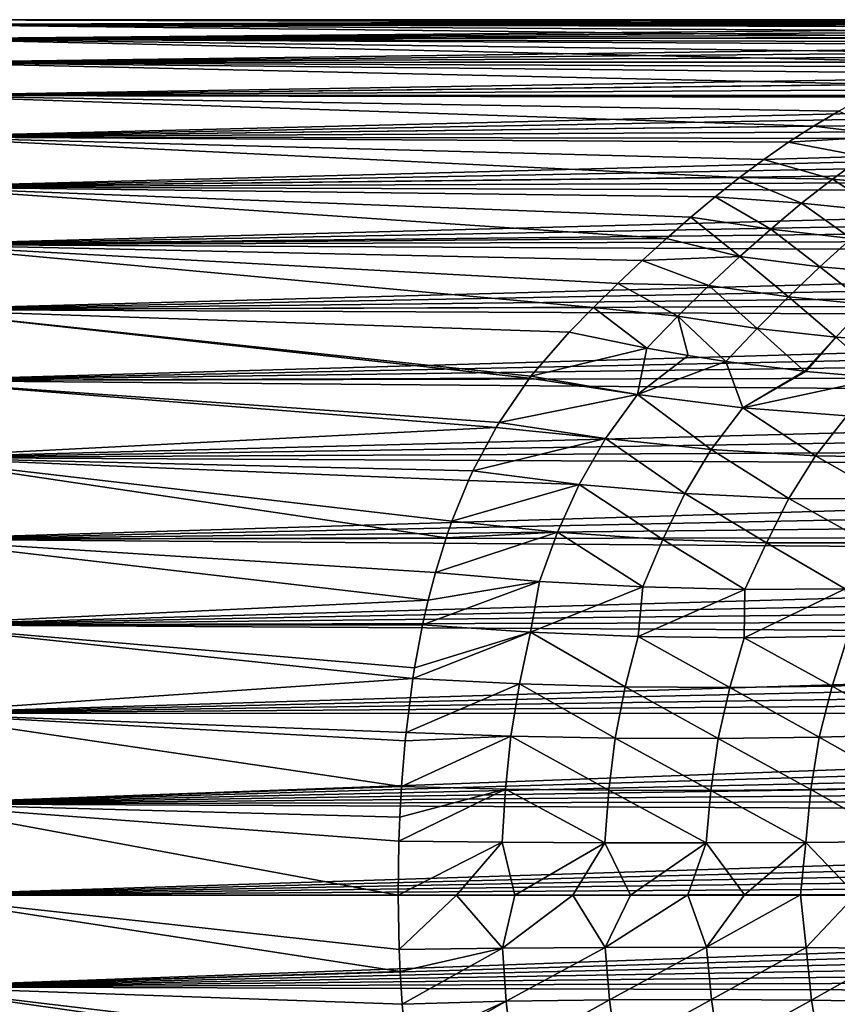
# Model space of a CAD drawing. Header units: metres. Extents: x -13 to 104, y -17 to 17.
# Tile 187 of 235: x 64.39 to 68.12, y -0.5 to 4. Entities that reach past the tile are written whole.
import ezdxf

# ---------------------------------------------------------------- set-up
doc = ezdxf.new("R2010")
doc.units = ezdxf.units.M
doc.layers.add('solid_508351', color=7, linetype='CONTINUOUS')

msp = doc.modelspace()

# ---------------------------------------------------------------- linework, layer by layer
at = {"layer": 'solid_508351'}
for points in [[(69.823242, 3.998902, 0.093709), (63.859383, 3.999982), (63.859383, 3.978091, 0.418099)], [(69.388077, 3.983923, -0.358274), (63.859383, 3.978091, -0.418099), (63.859383, 3.999982)], [(69.529419, 3.994557, -0.208596), (69.388077, 3.983923, -0.358274), (63.859383, 3.999982)], [(69.674522, 3.999582, -0.05782), (69.529419, 3.994557, -0.208596), (63.859383, 3.999982)], [(69.823242, 3.998902, 0.093709), (69.674522, 3.999582, -0.05782), (63.859383, 3.999982)], [(69.9758, 3.992429, 0.245994), (69.823242, 3.998902, 0.093709), (63.859383, 3.978091, 0.418099)], [(70.132698, 3.980029, 0.399207), (69.9758, 3.992429, 0.245994), (63.859383, 3.978091, 0.418099)], [(69.388077, 3.983923, -0.358274), (69.249969, 3.967745, -0.506949), (63.859383, 3.978091, -0.418099)], [(70.23967, 3.968413, 0.501694), (70.132698, 3.980029, 0.399207), (63.859383, 3.978091, 0.418099)], [(70.23967, 3.968413, 0.501694), (63.859383, 3.978091, 0.418099), (63.859383, 3.91256, 0.831731)], [(68.9832, 3.919047, -0.800668), (63.859383, 3.91256, -0.831731), (63.859383, 3.978091, -0.418099)], [(69.114998, 3.946092, -0.654492), (68.9832, 3.919047, -0.800668), (63.859383, 3.978091, -0.418099)], [(69.249969, 3.967745, -0.506949), (69.114998, 3.946092, -0.654492), (63.859383, 3.978091, -0.418099)], [(70.348518, 3.954077, 0.604377), (70.23967, 3.968413, 0.501694), (63.859383, 3.91256, 0.831731)], [(70.459236, 3.936982, 0.70723), (70.348518, 3.954077, 0.604377), (63.859383, 3.91256, 0.831731)], [(70.571854, 3.917084, 0.810219), (70.459236, 3.936982, 0.70723), (63.859383, 3.91256, 0.831731)], [(68.9832, 3.919047, -0.800668), (68.854012, 3.886635, -0.945553), (63.859383, 3.91256, -0.831731)], [(70.686447, 3.894353, 0.913245), (70.571854, 3.917084, 0.810219), (63.859383, 3.91256, 0.831731)], [(70.686447, 3.894353, 0.913245), (63.859383, 3.91256, 0.831731), (63.859383, 3.804234, 1.236046)], [(68.603493, 3.805971, -1.230684), (63.859383, 3.804234, -1.236046), (63.859383, 3.91256, -0.831731)], [(68.727478, 3.848922, -1.088945), (68.603493, 3.805971, -1.230684), (63.859383, 3.91256, -0.831731)], [(68.854012, 3.886635, -0.945553), (68.727478, 3.848922, -1.088945), (63.859383, 3.91256, -0.831731)], [(70.802933, 3.868761, 1.016212), (70.686447, 3.894353, 0.913245), (63.859383, 3.804234, 1.236046)], [(70.921181, 3.840279, 1.119042), (70.802933, 3.868761, 1.016212), (63.859383, 3.804234, 1.236046)], [(71.041077, 3.80888, 1.221651), (70.921181, 3.840279, 1.119042), (63.859383, 3.804234, 1.236046)], [(71.162834, 3.774517, 1.324018), (71.041077, 3.80888, 1.221651), (63.859383, 3.804234, 1.236046)], [(68.603493, 3.805971, -1.230684), (68.481476, 3.757781, -1.370797), (63.859383, 3.804234, -1.236046)], [(71.162834, 3.774517, 1.324018), (63.859383, 3.804234, 1.236046), (63.859383, 3.654152, 1.627008)], [(68.361618, 3.704425, -1.509052), (63.859383, 3.654152, -1.627008), (63.859383, 3.804234, -1.236046)], [(68.481476, 3.757781, -1.370797), (68.361618, 3.704425, -1.509052), (63.859383, 3.804234, -1.236046)], [(71.286446, 3.737171, 1.426026), (71.162834, 3.774517, 1.324018), (63.859383, 3.654152, 1.627008)], [(71.411507, 3.696868, 1.527471), (71.286446, 3.737171, 1.426026), (63.859383, 3.654152, 1.627008)], [(68.361618, 3.704425, -1.509052), (68.243629, 3.645952, -1.645307), (63.859383, 3.654152, -1.627008)], [(71.537605, 3.653645, 1.628152), (71.411507, 3.696868, 1.527471), (63.859383, 3.654152, 1.627008)], [(71.537605, 3.653645, 1.628152), (63.859383, 3.654152, 1.627008), (63.859383, 3.464102, 2)], [(68.011993, 3.513758, -1.911414), (63.859383, 3.464102, -2), (63.859383, 3.654152, -1.627008)], [(68.127014, 3.58237, -1.779501), (68.011993, 3.513758, -1.911414), (63.859383, 3.654152, -1.627008)], [(68.243629, 3.645952, -1.645307), (68.127014, 3.58237, -1.779501), (63.859383, 3.654152, -1.627008)], [(71.664795, 3.607487, 1.728016), (71.537605, 3.653645, 1.628152), (63.859383, 3.464102, 2)], [(71.793533, 3.558324, 1.827109), (71.664795, 3.607487, 1.728016), (63.859383, 3.464102, 2)], [(71.923134, 3.50628, 1.925097), (71.793533, 3.558324, 1.827109), (63.859383, 3.464102, 2)], [(68.383194, 3.468819, -2.018287), (68.011993, 3.513758, -1.911414), (68.127014, 3.58237, -1.779501)], [(68.011993, 3.513758, -1.911414), (67.898193, 3.440189, -2.040858), (63.859383, 3.464102, -2)], [(68.383194, 3.468819, -2.018287), (67.898193, 3.440189, -2.040858), (68.011993, 3.513758, -1.911414)], [(72.052872, 3.451515, 2.021643), (71.923134, 3.50628, 1.925097), (63.859383, 3.464102, 2)], [(72.052872, 3.451515, 2.021643), (63.859383, 3.464102, 2), (63.859383, 3.236106, 2.351085)], [(67.673195, 3.278443, -2.291683), (63.859383, 3.236106, -2.351085), (63.859383, 3.464102, -2)], [(67.785179, 3.361724, -2.167675), (67.673195, 3.278443, -2.291683), (63.859383, 3.464102, -2)], [(67.898193, 3.440189, -2.040858), (67.785179, 3.361724, -2.167675), (63.859383, 3.464102, -2)], [(68.240364, 3.374237, -2.172448), (67.898193, 3.440189, -2.040858), (68.383194, 3.468819, -2.018287)], [(72.182304, 3.394153, 2.116536), (72.052872, 3.451515, 2.021643), (63.859383, 3.236106, 2.351085)], [(68.240364, 3.374237, -2.172448), (67.785179, 3.361724, -2.167675), (67.898193, 3.440189, -2.040858)], [(72.312416, 3.334015, 2.210055), (72.182304, 3.394153, 2.116536), (63.859383, 3.236106, 2.351085)], [(68.098412, 3.271753, -2.323707), (67.785179, 3.361724, -2.167675), (68.240364, 3.374237, -2.172448)], [(68.098412, 3.271753, -2.323707), (68.240364, 3.374237, -2.172448), (68.471672, 3.238086, -2.437866)], [(72.442528, 3.271308, 2.301857), (72.312416, 3.334015, 2.210055), (63.859383, 3.236106, 2.351085)], [(68.098412, 3.271753, -2.323707), (67.673195, 3.278443, -2.291683), (67.785179, 3.361724, -2.167675)], [(67.673195, 3.278443, -2.291683), (67.561798, 3.190495, -2.412621), (63.859383, 3.236106, -2.351085)], [(72.57164, 3.206347, 2.391514), (72.442528, 3.271308, 2.301857), (63.859383, 3.236106, 2.351085)], [(67.957077, 3.161444, -2.471517), (67.561798, 3.190495, -2.412621), (67.673195, 3.278443, -2.291683)], [(67.957077, 3.161444, -2.471517), (67.673195, 3.278443, -2.291683), (68.098412, 3.271753, -2.323707)], [(67.957077, 3.161444, -2.471517), (68.098412, 3.271753, -2.323707), (68.327347, 3.123352, -2.58251)], [(68.098412, 3.271753, -2.323707), (68.471672, 3.238086, -2.437866), (68.327347, 3.123352, -2.58251)], [(72.57164, 3.206347, 2.391514), (63.859383, 3.236106, 2.351085), (63.859383, 2.972564, 2.67654)], [(67.340042, 3.001104, -2.644499), (63.859383, 2.972564, -2.67654), (63.859383, 3.236106, -2.351085)], [(67.450684, 3.098018, -2.530274), (67.340042, 3.001104, -2.644499), (63.859383, 3.236106, -2.351085)], [(67.561798, 3.190495, -2.412621), (67.450684, 3.098018, -2.530274), (63.859383, 3.236106, -2.351085)], [(72.698845, 3.13946, 2.478667), (72.57164, 3.206347, 2.391514), (63.859383, 2.972564, 2.67654)], [(67.816116, 3.043444, -2.615317), (67.450684, 3.098018, -2.530274), (67.561798, 3.190495, -2.412621)], [(67.816116, 3.043444, -2.615317), (67.561798, 3.190495, -2.412621), (67.957077, 3.161444, -2.471517)], [(67.816116, 3.043444, -2.615317), (67.957077, 3.161444, -2.471517), (68.183769, 3.000937, -2.723238)], [(67.957077, 3.161444, -2.471517), (68.327347, 3.123352, -2.58251), (68.183769, 3.000937, -2.723238)], [(72.82534, 3.070305, 2.563831), (72.698845, 3.13946, 2.478667), (63.859383, 2.972564, 2.67654)], [(72.95076, 2.999134, 2.646733), (72.82534, 3.070305, 2.563831), (63.859383, 2.972564, 2.67654)], [(67.675247, 2.917953, -2.754534), (67.340042, 3.001104, -2.644499), (67.450684, 3.098018, -2.530274)], [(67.675247, 2.917953, -2.754534), (67.450684, 3.098018, -2.530274), (67.816116, 3.043444, -2.615317)], [(67.675247, 2.917953, -2.754534), (67.816116, 3.043444, -2.615317), (68.040672, 2.871014, -2.859469)], [(67.816116, 3.043444, -2.615317), (68.183769, 3.000937, -2.723238), (68.040672, 2.871014, -2.859469)], [(67.340042, 3.001104, -2.644499), (67.229385, 2.899984, -2.755013), (63.859383, 2.972564, -2.67654)], [(73.073708, 2.926626, 2.726694), (72.95076, 2.999134, 2.646733), (63.859383, 2.972564, 2.67654)], [(73.073708, 2.926626, 2.726694), (63.859383, 2.972564, 2.67654), (63.859383, 2.67658, 2.972511)], [(67.007286, 2.685858, -2.964146), (63.859383, 2.67658, -2.972511), (63.859383, 2.972564, -2.67654)], [(67.118401, 2.794864, -2.861596), (67.007286, 2.685858, -2.964146), (63.859383, 2.972564, -2.67654)], [(67.229385, 2.899984, -2.755013), (67.118401, 2.794864, -2.861596), (63.859383, 2.972564, -2.67654)], [(67.675247, 2.917953, -2.754534), (67.229385, 2.899984, -2.755013), (67.340042, 3.001104, -2.644499)], [(68.040672, 2.871014, -2.859469), (68.183769, 3.000937, -2.723238), (68.402679, 2.840774, -2.981092)], [(73.192764, 2.853525, 2.803105), (73.073708, 2.926626, 2.726694), (63.859383, 2.67658, 2.972511)], [(67.534187, 2.78524, -2.888594), (67.118401, 2.794864, -2.861596), (67.229385, 2.899984, -2.755013)], [(67.534187, 2.78524, -2.888594), (67.229385, 2.899984, -2.755013), (67.675247, 2.917953, -2.754534)], [(67.534187, 2.78524, -2.888594), (67.675247, 2.917953, -2.754534), (67.897797, 2.733828, -2.990611)], [(67.675247, 2.917953, -2.754534), (68.040672, 2.871014, -2.859469), (67.897797, 2.733828, -2.990611)], [(73.30793, 2.780022, 2.876017), (73.192764, 2.853525, 2.803105), (63.859383, 2.67658, 2.972511)], [(67.897797, 2.733828, -2.990611), (68.040672, 2.871014, -2.859469), (68.258125, 2.69857, -3.109702)], [(68.040672, 2.871014, -2.859469), (68.402679, 2.840774, -2.981092), (68.258125, 2.69857, -3.109702)], [(67.392677, 2.645648, -3.016929), (67.007286, 2.685858, -2.964146), (67.118401, 2.794864, -2.861596)], [(67.392677, 2.645648, -3.016929), (67.118401, 2.794864, -2.861596), (67.534187, 2.78524, -2.888594)], [(73.419975, 2.705928, 2.945837), (73.30793, 2.780022, 2.876017), (63.859383, 2.67658, 2.972511)], [(67.392677, 2.645648, -3.016929), (67.534187, 2.78524, -2.888594), (67.75489, 2.589711, -3.116067)], [(67.534187, 2.78524, -2.888594), (67.897797, 2.733828, -2.990611), (67.75489, 2.589711, -3.116067)], [(73.528419, 2.631599, 3.012422), (73.419975, 2.705928, 2.945837), (63.859383, 2.67658, 2.972511)], [(67.75489, 2.589711, -3.116067), (67.897797, 2.733828, -2.990611), (68.113968, 2.549409, -3.232659)], [(67.897797, 2.733828, -2.990611), (68.258125, 2.69857, -3.109702), (68.113968, 2.549409, -3.232659)], [(67.007286, 2.685858, -2.964146), (66.896034, 2.573121, -3.062523), (63.859383, 2.67658, -2.972511)], [(73.528419, 2.631599, 3.012422), (63.859383, 2.67658, 2.972511), (63.859383, 2.35113, 3.236079)], [(66.713715, 2.362598, -3.227713), (63.859383, 2.35113, -3.236079), (63.859383, 2.67658, -2.972511)], [(66.721107, 2.372191, -3.220669), (66.713715, 2.362598, -3.227713), (63.859383, 2.67658, -2.972511)], [(66.896034, 2.573121, -3.062523), (66.721107, 2.372191, -3.220669), (63.859383, 2.67658, -2.972511)], [(67.250496, 2.499595, -3.138993), (66.896034, 2.573121, -3.062523), (67.007286, 2.685858, -2.964146)], [(67.250496, 2.499595, -3.138993), (67.007286, 2.685858, -2.964146), (67.392677, 2.645648, -3.016929)], [(68.113968, 2.549409, -3.232659), (68.258125, 2.69857, -3.109702), (68.468513, 2.524901, -3.366254)], [(73.632744, 2.557411, 3.075654), (73.528419, 2.631599, 3.012422), (63.859383, 2.35113, 3.236079)], [(67.439178, 2.466156, -3.186946), (67.250496, 2.499595, -3.138993), (67.392677, 2.645648, -3.016929)], [(67.392677, 2.645648, -3.016929), (67.75489, 2.589711, -3.116067), (67.61174, 2.439075, -3.235257)], [(67.439178, 2.466156, -3.186946), (67.392677, 2.645648, -3.016929), (67.61174, 2.439075, -3.235257)], [(67.250496, 2.499595, -3.138993), (66.721107, 2.372191, -3.220669), (66.896034, 2.573121, -3.062523)], [(67.61174, 2.439075, -3.235257), (67.75489, 2.589711, -3.116067), (67.969994, 2.393696, -3.349353)], [(67.75489, 2.589711, -3.116067), (68.113968, 2.549409, -3.232659), (67.969994, 2.393696, -3.349353)], [(73.732567, 2.483717, 3.135466), (73.632744, 2.557411, 3.075654), (63.859383, 2.35113, 3.236079)], [(67.977119, 2.392944, -3.351815), (67.969994, 2.393696, -3.349353), (68.113968, 2.549409, -3.232659)], [(67.977119, 2.392944, -3.351815), (68.113968, 2.549409, -3.232659), (68.323868, 2.363635, -3.480839)], [(68.113968, 2.549409, -3.232659), (68.468513, 2.524901, -3.366254), (68.323868, 2.363635, -3.480839)], [(73.874397, 2.374238, 3.219161), (73.732567, 2.483717, 3.135466), (63.859383, 2.35113, 3.236079)], [(67.207008, 2.28713, -3.309033), (66.721107, 2.372191, -3.220669), (67.250496, 2.499595, -3.138993)], [(67.207008, 2.28713, -3.309033), (67.250496, 2.499595, -3.138993), (67.439178, 2.466156, -3.186946)], [(67.207008, 2.28713, -3.309033), (67.439178, 2.466156, -3.186946), (67.61174, 2.439075, -3.235257)], [(67.689331, 2.226374, -3.430746), (67.207008, 2.28713, -3.309033), (67.61174, 2.439075, -3.235257)], [(67.689331, 2.226374, -3.430746), (67.61174, 2.439075, -3.235257), (67.969994, 2.393696, -3.349353)], [(67.689331, 2.226374, -3.430746), (67.969994, 2.393696, -3.349353), (67.977119, 2.392944, -3.351815)], [(67.689331, 2.226374, -3.430746), (67.977119, 2.392944, -3.351815), (68.323868, 2.363635, -3.480839)], [(74.007568, 2.265775, 3.296402), (73.874397, 2.374238, 3.219161), (63.859383, 2.35113, 3.236079)], [(66.713715, 2.362598, -3.227713), (66.575172, 2.159965, -3.366683), (63.859383, 2.35113, -3.236079)], [(74.007568, 2.265775, 3.296402), (63.859383, 2.35113, 3.236079), (63.859383, 1.999991, 3.464086)], [(66.561668, 2.137511, -3.380983), (63.859383, 1.999991, -3.464086), (63.859383, 2.35113, -3.236079)], [(66.575172, 2.159965, -3.366683), (66.561668, 2.137511, -3.380983), (63.859383, 2.35113, -3.236079)], [(67.207008, 2.28713, -3.309033), (66.575172, 2.159965, -3.366683), (66.713715, 2.362598, -3.227713)], [(67.207008, 2.28713, -3.309033), (66.713715, 2.362598, -3.227713), (66.721107, 2.372191, -3.220669)], [(68.164764, 2.190299, -3.585005), (67.689331, 2.226374, -3.430746), (68.323868, 2.363635, -3.480839)], [(74.132675, 2.158184, 3.367825), (74.007568, 2.265775, 3.296402), (63.859383, 1.999991, 3.464086)], [(67.061752, 2.08686, -3.437857), (66.575172, 2.159965, -3.366683), (67.207008, 2.28713, -3.309033)], [(67.54496, 2.035777, -3.543297), (67.061752, 2.08686, -3.437857), (67.207008, 2.28713, -3.309033)], [(67.54496, 2.035777, -3.543297), (67.207008, 2.28713, -3.309033), (67.689331, 2.226374, -3.430746)], [(68.021431, 2.00684, -3.682435), (67.54496, 2.035777, -3.543297), (67.689331, 2.226374, -3.430746)], [(68.021431, 2.00684, -3.682435), (67.689331, 2.226374, -3.430746), (68.164764, 2.190299, -3.585005)], [(67.061752, 2.08686, -3.437857), (66.561668, 2.137511, -3.380983), (66.575172, 2.159965, -3.366683)], [(68.487938, 2.000242, -3.85433), (68.021431, 2.00684, -3.682435), (68.164764, 2.190299, -3.585005)], [(74.249367, 2.052077, 3.433508), (74.132675, 2.158184, 3.367825), (63.859383, 1.999991, 3.464086)], [(66.561668, 2.137511, -3.380983), (66.455818, 1.938546, -3.498863), (63.859383, 1.999991, -3.464086)], [(67.061752, 2.08686, -3.437857), (66.455818, 1.938546, -3.498863), (66.561668, 2.137511, -3.380983)], [(66.941269, 1.876949, -3.555978), (66.455818, 1.938546, -3.498863), (67.061752, 2.08686, -3.437857)], [(67.423668, 1.835287, -3.647905), (66.941269, 1.876949, -3.555978), (67.061752, 2.08686, -3.437857)], [(67.423668, 1.835287, -3.647905), (67.061752, 2.08686, -3.437857), (67.54496, 2.035777, -3.543297)], [(74.35836, 1.947325, 3.493984), (74.249367, 2.052077, 3.433508), (63.859383, 1.999991, 3.464086)], [(67.899483, 1.813167, -3.774401), (67.423668, 1.835287, -3.647905), (67.54496, 2.035777, -3.543297)], [(67.899483, 1.813167, -3.774401), (67.54496, 2.035777, -3.543297), (68.021431, 2.00684, -3.682435)], [(74.35836, 1.947325, 3.493984), (63.859383, 1.999991, 3.464086), (63.859383, 1.626961, 3.654177)], [(66.33316, 1.633534, -3.651242), (63.859383, 1.626961, -3.654177), (63.859383, 1.999991, -3.464086)], [(66.359955, 1.709732, -3.616188), (66.33316, 1.633534, -3.651242), (63.859383, 1.999991, -3.464086)], [(66.435875, 1.895556, -3.522338), (66.359955, 1.709732, -3.616188), (63.859383, 1.999991, -3.464086)], [(66.455818, 1.938546, -3.498863), (66.435875, 1.895556, -3.522338), (63.859383, 1.999991, -3.464086)], [(68.365547, 1.810738, -3.934623), (67.899483, 1.813167, -3.774401), (68.021431, 2.00684, -3.682435)], [(68.365547, 1.810738, -3.934623), (68.021431, 2.00684, -3.682435), (68.487938, 2.000242, -3.85433)], [(74.460022, 1.843914, 3.549645), (74.35836, 1.947325, 3.493984), (63.859383, 1.626961, 3.654177)], [(66.941269, 1.876949, -3.555978), (66.435875, 1.895556, -3.522338), (66.455818, 1.938546, -3.498863)], [(66.941269, 1.876949, -3.555978), (66.359955, 1.709732, -3.616188), (66.435875, 1.895556, -3.522338)], [(66.941269, 1.876949, -3.555978), (66.842911, 1.658688, -3.662166), (66.359955, 1.709732, -3.616188)], [(66.941269, 1.876949, -3.555978), (67.32312, 1.625753, -3.743183), (66.842911, 1.658688, -3.662166)], [(67.423668, 1.835287, -3.647905), (67.32312, 1.625753, -3.743183), (66.941269, 1.876949, -3.555978)], [(74.554108, 1.742249, 3.600635), (74.460022, 1.843914, 3.549645), (63.859383, 1.626961, 3.654177)], [(67.423668, 1.835287, -3.647905), (67.796928, 1.609736, -3.859372), (67.32312, 1.625753, -3.743183)], [(67.899483, 1.813167, -3.774401), (67.796928, 1.609736, -3.859372), (67.423668, 1.835287, -3.647905)], [(67.899483, 1.813167, -3.774401), (68.261223, 1.610744, -4.00997), (67.796928, 1.609736, -3.859372)], [(68.365547, 1.810738, -3.934623), (68.261223, 1.610744, -4.00997), (67.899483, 1.813167, -3.774401)], [(74.641373, 1.64223, 3.647339), (74.554108, 1.742249, 3.600635), (63.859383, 1.626961, 3.654177)], [(66.842911, 1.658688, -3.662166), (66.33316, 1.633534, -3.651242), (66.359955, 1.709732, -3.616188)], [(74.721954, 1.543944, 3.690018), (74.641373, 1.64223, 3.647339), (63.859383, 1.626961, 3.654177)], [(66.33316, 1.633534, -3.651242), (66.28437, 1.474903, -3.718153), (63.859383, 1.626961, -3.654177)], [(74.721954, 1.543944, 3.690018), (63.859383, 1.626961, 3.654177), (63.859383, 1.23598, 3.804242)], [(66.251488, 1.348413, -3.765871), (63.859383, 1.23598, -3.804242), (63.859383, 1.626961, -3.654177)], [(66.28437, 1.474903, -3.718153), (66.251488, 1.348413, -3.765871), (63.859383, 1.626961, -3.654177)], [(66.842911, 1.658688, -3.662166), (66.28437, 1.474903, -3.718153), (66.33316, 1.633534, -3.651242)], [(66.759361, 1.433673, -3.754951), (66.28437, 1.474903, -3.718153), (66.842911, 1.658688, -3.662166)], [(67.231911, 1.408502, -3.8262), (66.759361, 1.433673, -3.754951), (66.842911, 1.658688, -3.662166)], [(67.231911, 1.408502, -3.8262), (66.842911, 1.658688, -3.662166), (67.32312, 1.625753, -3.743183)], [(67.69841, 1.397369, -3.932315), (67.231911, 1.408502, -3.8262), (67.32312, 1.625753, -3.743183)], [(67.69841, 1.397369, -3.932315), (67.32312, 1.625753, -3.743183), (67.796928, 1.609736, -3.859372)], [(68.155922, 1.400342, -4.072623), (67.69841, 1.397369, -3.932315), (67.796928, 1.609736, -3.859372)], [(68.155922, 1.400342, -4.072623), (67.796928, 1.609736, -3.859372), (68.261223, 1.610744, -4.00997)], [(74.795784, 1.447631, 3.728856), (74.721954, 1.543944, 3.690018), (63.859383, 1.23598, 3.804242)], [(74.863655, 1.353245, 3.764137), (74.795784, 1.447631, 3.728856), (63.859383, 1.23598, 3.804242)], [(66.759361, 1.433673, -3.754951), (66.251488, 1.348413, -3.765871), (66.28437, 1.474903, -3.718153)], [(66.759361, 1.433673, -3.754951), (66.225929, 1.234815, -3.804633), (66.251488, 1.348413, -3.765871)], [(66.719612, 1.20131, -3.837012), (66.225929, 1.234815, -3.804633), (66.759361, 1.433673, -3.754951)], [(66.719612, 1.20131, -3.837012), (66.759361, 1.433673, -3.754951), (67.231911, 1.408502, -3.8262)], [(67.210388, 1.18265, -3.90749), (66.719612, 1.20131, -3.837012), (67.231911, 1.408502, -3.8262)], [(67.210388, 1.18265, -3.90749), (67.231911, 1.408502, -3.8262), (67.69841, 1.397369, -3.932315)], [(67.69442, 1.176646, -4.016336), (67.210388, 1.18265, -3.90749), (67.69841, 1.397369, -3.932315)], [(67.69442, 1.176646, -4.016336), (67.69841, 1.397369, -3.932315), (68.155922, 1.400342, -4.072623)], [(68.168427, 1.183341, -4.162809), (67.69442, 1.176646, -4.016336), (68.155922, 1.400342, -4.072623)], [(74.925438, 1.260996, 3.796036), (74.863655, 1.353245, 3.764137), (63.859383, 1.23598, 3.804242)], [(66.251488, 1.348413, -3.765871), (66.225929, 1.234815, -3.804633), (63.859383, 1.23598, -3.804242)], [(74.981354, 1.170901, 3.824786), (74.925438, 1.260996, 3.796036), (63.859383, 1.23598, 3.804242)], [(74.981354, 1.170901, 3.824786), (63.859383, 1.23598, 3.804242), (63.859383, 0.831669, 3.912586)], [(66.181915, 0.990023, -3.875546), (63.859383, 0.831669, -3.912586), (63.859383, 1.23598, -3.804242)], [(66.189568, 1.038639, -3.862801), (66.181915, 0.990023, -3.875546), (63.859383, 1.23598, -3.804242)], [(66.225929, 1.234815, -3.804633), (66.189568, 1.038639, -3.862801), (63.859383, 1.23598, -3.804242)], [(66.719612, 1.20131, -3.837012), (66.189568, 1.038639, -3.862801), (66.225929, 1.234815, -3.804633)], [(75.032295, 1.082732, 3.850674), (74.981354, 1.170901, 3.824786), (63.859383, 0.831669, 3.912586)], [(66.719612, 1.20131, -3.837012), (66.181915, 0.990023, -3.875546), (66.189568, 1.038639, -3.862801)], [(66.668373, 0.965904, -3.902151), (66.181915, 0.990023, -3.875546), (66.719612, 1.20131, -3.837012)], [(67.151794, 0.95268, -3.966746), (66.668373, 0.965904, -3.902151), (66.719612, 1.20131, -3.837012)], [(67.151794, 0.95268, -3.966746), (66.719612, 1.20131, -3.837012), (67.210388, 1.18265, -3.90749)], [(67.628807, 0.949292, -4.069196), (67.151794, 0.95268, -3.966746), (67.210388, 1.18265, -3.90749)], [(67.628807, 0.949292, -4.069196), (67.210388, 1.18265, -3.90749), (67.69442, 1.176646, -4.016336)], [(68.09626, 0.955762, -4.208825), (67.628807, 0.949292, -4.069196), (67.69442, 1.176646, -4.016336)], [(68.09626, 0.955762, -4.208825), (67.69442, 1.176646, -4.016336), (68.168427, 1.183341, -4.162809)], [(68.551064, 0.972048, -4.384711), (68.09626, 0.955762, -4.208825), (68.168427, 1.183341, -4.162809)], [(75.077972, 0.996783, 3.873813), (75.032295, 1.082732, 3.850674), (63.859383, 0.831669, 3.912586)], [(75.11882, 0.912813, 3.894454), (75.077972, 0.996783, 3.873813), (63.859383, 0.831669, 3.912586)], [(66.181915, 0.990023, -3.875546), (66.150345, 0.743673, -3.930261), (63.859383, 0.831669, -3.912586)], [(66.668373, 0.965904, -3.902151), (66.150345, 0.743673, -3.930261), (66.181915, 0.990023, -3.875546)], [(66.629753, 0.726849, -3.952995), (66.150345, 0.743673, -3.930261), (66.668373, 0.965904, -3.902151)], [(67.106201, 0.717964, -4.013211), (66.629753, 0.726849, -3.952995), (66.668373, 0.965904, -3.902151)], [(67.106201, 0.717964, -4.013211), (66.668373, 0.965904, -3.902151), (67.151794, 0.95268, -3.966746)], [(67.576515, 0.716253, -4.11068), (67.106201, 0.717964, -4.013211), (67.151794, 0.95268, -3.966746)], [(67.576515, 0.716253, -4.11068), (67.151794, 0.95268, -3.966746), (67.628807, 0.949292, -4.069196)], [(68.037697, 0.721726, -4.244778), (67.576515, 0.716253, -4.11068), (67.628807, 0.949292, -4.069196)], [(68.037697, 0.721726, -4.244778), (67.628807, 0.949292, -4.069196), (68.09626, 0.955762, -4.208825)], [(68.486794, 0.734348, -4.414646), (68.037697, 0.721726, -4.244778), (68.09626, 0.955762, -4.208825)], [(68.486794, 0.734348, -4.414646), (68.09626, 0.955762, -4.208825), (68.551064, 0.972048, -4.384711)], [(75.155655, 0.830349, 3.912866), (75.11882, 0.912813, 3.894454), (63.859383, 0.831669, 3.912586)], [(75.155655, 0.830349, 3.912866), (63.859383, 0.831669, 3.912586), (63.859383, 0.418046, 3.978093)], [(66.129227, 0.496512, -3.969065), (63.859383, 0.418046, -3.978093), (63.859383, 0.831669, -3.912586)], [(66.146484, 0.705927, -3.937216), (66.129227, 0.496512, -3.969065), (63.859383, 0.831669, -3.912586)], [(66.150345, 0.743673, -3.930261), (66.146484, 0.705927, -3.937216), (63.859383, 0.831669, -3.912586)], [(75.188171, 0.749701, 3.929116), (75.155655, 0.830349, 3.912866), (63.859383, 0.418046, 3.978093)], [(75.216789, 0.670547, 3.943395), (75.188171, 0.749701, 3.929116), (63.859383, 0.418046, 3.978093)], [(66.629753, 0.726849, -3.952995), (66.129227, 0.496512, -3.969065), (66.146484, 0.705927, -3.937216)], [(66.604355, 0.485172, -3.989481), (66.129227, 0.496512, -3.969065), (66.629753, 0.726849, -3.952995)], [(66.629753, 0.726849, -3.952995), (66.146484, 0.705927, -3.937216), (66.150345, 0.743673, -3.930261)], [(67.076569, 0.479793, -4.047035), (66.604355, 0.485172, -3.989481), (66.629753, 0.726849, -3.952995)], [(67.076569, 0.479793, -4.047035), (66.629753, 0.726849, -3.952995), (67.106201, 0.717964, -4.013211)], [(68.000206, 0.483123, -4.272367), (67.576515, 0.716253, -4.11068), (68.037697, 0.721726, -4.244778)], [(68.445824, 0.491811, -4.438728), (68.000206, 0.483123, -4.272367), (68.037697, 0.721726, -4.244778)], [(68.445824, 0.491811, -4.438728), (68.037697, 0.721726, -4.244778), (68.486794, 0.734348, -4.414646)], [(67.542831, 0.479109, -4.141528), (67.076569, 0.479793, -4.047035), (67.106201, 0.717964, -4.013211)], [(67.542831, 0.479109, -4.141528), (67.106201, 0.717964, -4.013211), (67.576515, 0.716253, -4.11068)], [(68.000206, 0.483123, -4.272367), (67.542831, 0.479109, -4.141528), (67.576515, 0.716253, -4.11068)], [(75.242065, 0.592494, 3.955875), (75.216789, 0.670547, 3.943395), (63.859383, 0.418046, 3.978093)], [(75.263725, 0.515831, 3.9666), (75.242065, 0.592494, 3.955875), (63.859383, 0.418046, 3.978093)], [(75.282158, 0.440166, 3.975708), (75.263725, 0.515831, 3.9666), (63.859383, 0.418046, 3.978093)], [(66.129227, 0.496512, -3.969065), (66.121407, 0.356412, -3.98409), (63.859383, 0.418046, -3.978093)], [(66.604355, 0.485172, -3.989481), (66.121407, 0.356412, -3.98409), (66.129227, 0.496512, -3.969065)], [(66.604355, 0.485172, -3.989481), (66.117195, 0.247027, -3.992365), (66.121407, 0.356412, -3.98409)], [(66.589348, 0.24193, -4.011322), (66.117195, 0.247027, -3.992365), (66.604355, 0.485172, -3.989481)], [(67.058571, 0.239544, -4.067278), (66.589348, 0.24193, -4.011322), (66.604355, 0.485172, -3.989481)], [(67.058571, 0.239544, -4.067278), (66.604355, 0.485172, -3.989481), (67.076569, 0.479793, -4.047035)], [(67.521957, 0.23945, -4.159914), (67.058571, 0.239544, -4.067278), (67.076569, 0.479793, -4.047035)], [(67.521957, 0.23945, -4.159914), (67.076569, 0.479793, -4.047035), (67.542831, 0.479109, -4.141528)], [(67.976639, 0.241648, -4.288656), (67.521957, 0.23945, -4.159914), (67.542831, 0.479109, -4.141528)], [(67.976639, 0.241648, -4.288656), (67.542831, 0.479109, -4.141528), (68.000206, 0.483123, -4.272367)], [(68.419785, 0.246124, -4.452704), (67.976639, 0.241648, -4.288656), (68.000206, 0.483123, -4.272367)], [(68.419785, 0.246124, -4.452704), (68.000206, 0.483123, -4.272367), (68.445824, 0.491811, -4.438728)], [(75.297638, 0.365217, 3.983292), (75.282158, 0.440166, 3.975708), (63.859383, 0.418046, 3.978093)], [(75.297638, 0.365217, 3.983292), (63.859383, 0.418046, 3.978093), (63.859383, 0, 4)], [(66.113739, 0, -4), (63.859383, 0, -4), (63.859383, 0.418046, -3.978093)], [(66.117195, 0.247027, -3.992365), (66.113739, 0, -4), (63.859383, 0.418046, -3.978093)], [(66.121407, 0.356412, -3.98409), (66.117195, 0.247027, -3.992365), (63.859383, 0.418046, -3.978093)], [(75.310028, 0.291207, 3.989386), (75.297638, 0.365217, 3.983292), (63.859383, 0, 4)], [(75.319557, 0.217759, 3.994068), (75.310028, 0.291207, 3.989386), (63.859383, 0, 4)], [(66.589348, 0.24193, -4.011322), (66.113739, 0, -4), (66.117195, 0.247027, -3.992365)], [(66.589348, 0.24193, -4.011322), (66.380653, 0.000301, -4.005939), (66.113739, 0, -4)], [(66.589348, 0.24193, -4.011322), (66.647041, 0.000585, -4.023746), (66.380653, 0.000301, -4.005939)], [(67.058571, 0.239544, -4.067278), (66.647041, 0.000585, -4.023746), (66.589348, 0.24193, -4.011322)], [(67.058571, 0.239544, -4.067278), (66.912369, 0.000851, -4.053386), (66.647041, 0.000585, -4.023746)], [(67.058571, 0.239544, -4.067278), (67.176117, 0.001099, -4.094799), (66.912369, 0.000851, -4.053386)], [(67.521957, 0.23945, -4.159914), (67.176117, 0.001099, -4.094799), (67.058571, 0.239544, -4.067278)], [(67.521957, 0.23945, -4.159914), (67.437759, 0.001328, -4.147902), (67.176117, 0.001099, -4.094799)], [(67.521957, 0.23945, -4.159914), (67.696777, 0.001538, -4.212593), (67.437759, 0.001328, -4.147902)], [(67.976639, 0.241648, -4.288656), (67.696777, 0.001538, -4.212593), (67.521957, 0.23945, -4.159914)], [(67.976639, 0.241648, -4.288656), (67.952667, 0.001728, -4.288742), (67.696777, 0.001538, -4.212593)], [(67.976639, 0.241648, -4.288656), (68.204918, 0.001899, -4.376198), (67.952667, 0.001728, -4.288742)], [(68.419785, 0.246124, -4.452704), (68.204918, 0.001899, -4.376198), (67.976639, 0.241648, -4.288656)], [(75.326393, 0.144646, 3.997384), (75.319557, 0.217759, 3.994068), (63.859383, 0, 4)], [(75.330437, 0.07205, 3.999351), (75.326393, 0.144646, 3.997384), (63.859383, 0, 4)], [(75.331688, 0, 4), (75.330437, 0.07205, 3.999351), (63.859383, 0, 4)], [(63.859383, -0.418046, 3.978093), (75.331688, 0, 4), (63.859383, 0, 4)], [(66.118851, -0.248356, -3.992282), (63.859383, 0, -4), (66.113739, 0, -4)], [(66.123428, -0.349019, -3.984744), (63.859383, -0.418046, -3.978093), (63.859383, 0, -4)], [(66.118851, -0.248356, -3.992282), (66.123428, -0.349019, -3.984744), (63.859383, 0, -4)], [(75.330368, -0.074362, 3.999309), (75.331688, 0, 4), (63.859383, -0.418046, 3.978093)], [(66.380653, 0.000301, -4.005939), (66.118851, -0.248356, -3.992282), (66.113739, 0, -4)], [(66.590927, -0.242046, -4.011318), (66.118851, -0.248356, -3.992282), (66.380653, 0.000301, -4.005939)], [(66.590927, -0.242046, -4.011318), (66.380653, 0.000301, -4.005939), (66.647041, 0.000585, -4.023746)], [(66.590927, -0.242046, -4.011318), (66.647041, 0.000585, -4.023746), (66.912369, 0.000851, -4.053386)], [(67.060074, -0.238484, -4.067352), (66.590927, -0.242046, -4.011318), (66.912369, 0.000851, -4.053386)], [(67.060074, -0.238484, -4.067352), (66.912369, 0.000851, -4.053386), (67.176117, 0.001099, -4.094799)], [(67.060074, -0.238484, -4.067352), (67.176117, 0.001099, -4.094799), (67.437759, 0.001328, -4.147902)], [(67.523376, -0.237369, -4.160058), (67.060074, -0.238484, -4.067352), (67.437759, 0.001328, -4.147902)], [(67.523376, -0.237369, -4.160058), (67.437759, 0.001328, -4.147902), (67.696777, 0.001538, -4.212593)], [(67.523376, -0.237369, -4.160058), (67.696777, 0.001538, -4.212593), (67.952667, 0.001728, -4.288742)], [(67.977974, -0.238707, -4.288862), (67.523376, -0.237369, -4.160058), (67.952667, 0.001728, -4.288742)], [(67.977974, -0.238707, -4.288862), (67.952667, 0.001728, -4.288742), (68.204918, 0.001899, -4.376198)], [(68.421043, -0.242492, -4.452963), (67.977974, -0.238707, -4.288862), (68.204918, 0.001899, -4.376198)], [(75.326103, -0.149313, 3.997212), (75.330368, -0.074362, 3.999309), (63.859383, -0.418046, 3.978093)], [(75.318909, -0.224815, 3.993677), (75.326103, -0.149313, 3.997212), (63.859383, -0.418046, 3.978093)], [(75.308876, -0.300684, 3.988683), (75.318909, -0.224815, 3.993677), (63.859383, -0.418046, 3.978093)], [(66.590927, -0.242046, -4.011318), (66.123428, -0.349019, -3.984744), (66.118851, -0.248356, -3.992282)], [(66.590927, -0.242046, -4.011318), (66.13279, -0.496839, -3.969024), (66.123428, -0.349019, -3.984744)], [(66.607758, -0.484394, -3.989583), (66.13279, -0.496839, -3.969024), (66.590927, -0.242046, -4.011318)], [(66.607758, -0.484394, -3.989583), (66.590927, -0.242046, -4.011318), (67.060074, -0.238484, -4.067352)], [(67.079811, -0.477707, -4.047313), (66.607758, -0.484394, -3.989583), (67.060074, -0.238484, -4.067352)], [(67.079811, -0.477707, -4.047313), (67.060074, -0.238484, -4.067352), (67.523376, -0.237369, -4.160058)], [(67.545914, -0.47588, -4.141968), (67.079811, -0.477707, -4.047313), (67.523376, -0.237369, -4.160058)], [(67.545914, -0.47588, -4.141968), (67.523376, -0.237369, -4.160058), (67.977974, -0.238707, -4.288862)], [(68.003128, -0.478924, -4.272952), (67.545914, -0.47588, -4.141968), (67.977974, -0.238707, -4.288862)], [(68.003128, -0.478924, -4.272952), (67.977974, -0.238707, -4.288862), (68.421043, -0.242492, -4.452963)], [(68.448586, -0.48682, -4.439441), (68.003128, -0.478924, -4.272952), (68.421043, -0.242492, -4.452963)], [(75.295807, -0.377205, 3.982175), (75.308876, -0.300684, 3.988683), (63.859383, -0.418046, 3.978093)], [(66.123428, -0.349019, -3.984744), (66.13279, -0.496839, -3.969024), (63.859383, -0.418046, -3.978093)], [(75.279472, -0.454725, 3.974069), (75.295807, -0.377205, 3.982175), (63.859383, -0.418046, 3.978093)], [(66.15596, -0.743703, -3.930255), (63.859383, -0.831669, -3.912586), (63.859383, -0.418046, -3.978093)], [(66.150383, -0.693139, -3.939487), (66.15596, -0.743703, -3.930255), (63.859383, -0.418046, -3.978093)], [(66.13279, -0.496839, -3.969024), (66.150383, -0.693139, -3.939487), (63.859383, -0.418046, -3.978093)], [(75.279472, -0.454725, 3.974069), (63.859383, -0.418046, 3.978093), (63.859383, -0.831669, 3.912586)], [(75.26004, -0.533, 3.96433), (75.279472, -0.454725, 3.974069), (63.859383, -0.831669, 3.912586)], [(66.607758, -0.484394, -3.989583), (66.150383, -0.693139, -3.939487), (66.13279, -0.496839, -3.969024)], [(66.607758, -0.484394, -3.989583), (66.15596, -0.743703, -3.930255), (66.150383, -0.693139, -3.939487)], [(66.635094, -0.725312, -3.953291), (66.15596, -0.743703, -3.930255), (66.607758, -0.484394, -3.989583)], [(66.635094, -0.725312, -3.953291), (66.607758, -0.484394, -3.989583), (67.079811, -0.477707, -4.047313)], [(67.111282, -0.71506, -4.013783), (66.635094, -0.725312, -3.953291), (67.079811, -0.477707, -4.047313)], [(67.111282, -0.71506, -4.013783), (67.079811, -0.477707, -4.047313), (67.545914, -0.47588, -4.141968)], [(67.581345, -0.712148, -4.111506), (67.111282, -0.71506, -4.013783), (67.545914, -0.47588, -4.141968)], [(67.581345, -0.712148, -4.111506), (67.545914, -0.47588, -4.141968), (68.003128, -0.478924, -4.272952)], [(68.042274, -0.716594, -4.245835), (67.581345, -0.712148, -4.111506), (68.003128, -0.478924, -4.272952)], [(68.042274, -0.716594, -4.245835), (68.003128, -0.478924, -4.272952), (68.448586, -0.48682, -4.439441)], [(68.491112, -0.72837, -4.415908), (68.042274, -0.716594, -4.245835), (68.448586, -0.48682, -4.439441)]]:
    msp.add_3dface(points, dxfattribs=at)

doc.saveas('drawing.dxf')
